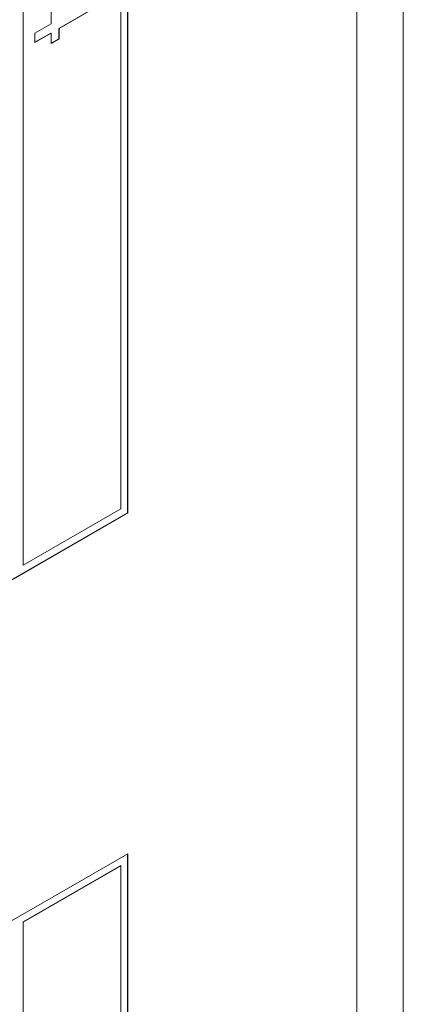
# Model space of a CAD drawing. Header units: millimetres. Extents: x 22 to 278, y 61 to 167.
# Tile 89 of 148: x 216 to 222, y 104 to 119. Entities that reach past the tile are written whole.
import ezdxf

# ---------------------------------------------------------------- set-up
doc = ezdxf.new("R2010")
doc.units = ezdxf.units.MM
doc.layers.get('0').update_dxf_attribs({"lineweight": 15})

msp = doc.modelspace()

# ---------------------------------------------------------------- linework, layer by layer
for p, q in [((221.7296, 140.8553), (221.7296, 81.6561)), ((221.0225, 140.4471), (221.0225, 81.2479)), ((221.0225, 85.3306), (221.0225, 136.3644)), ((217.5365, 111.4316), (217.5365, 130.3304)), ((217.54, 111.4296), (217.54, 130.3325)), ((217.4339, 111.4908), (217.4339, 130.1488)), ((215.9455, 129.2936), (215.9455, 110.6356)), ((215.949, 129.2915), (215.949, 110.6336)), ((216.3706, 118.8712), (216.3706, 119.4051)), ((217.1149, 119.1637), (216.4894, 118.8026)), ((217.1185, 119.1616), (216.4929, 118.8005)), ((216.1258, 118.7299), (216.3706, 118.8712)), ((216.367, 118.7319), (216.1258, 118.5926)), ((216.3706, 118.7299), (216.1258, 118.5886)), ((216.1258, 118.5886), (216.1258, 118.7299)), ((216.367, 118.7319), (216.3706, 118.7299)), ((216.3706, 118.5728), (216.3706, 118.7299)), ((216.4894, 118.8026), (216.4894, 118.6455)), ((216.4894, 118.8026), (216.4929, 118.8005)), ((216.4929, 118.8005), (216.4929, 118.6435)), ((216.4894, 118.6455), (216.3706, 118.5769)), ((216.4929, 118.6435), (216.3706, 118.5728)), ((216.4894, 118.6455), (216.4929, 118.6435)), ((215.949, 110.6336), (217.4339, 111.4908)), ((190.7407, 95.9627), (217.5365, 111.4316)), ((190.7407, 95.9586), (217.54, 111.4296)), ((217.5365, 111.4316), (217.54, 111.4296)), ((215.9455, 110.6356), (215.949, 110.6336)), ((217.54, 106.2445), (193.5691, 92.4064)), ((217.5365, 87.3437), (217.5365, 106.2425)), ((217.54, 87.3416), (217.54, 106.2445)), ((217.4304, 106.0629), (215.9455, 105.2056)), ((217.4339, 106.0608), (215.949, 105.2036)), ((217.4304, 106.0629), (217.4339, 106.0608)), ((217.4339, 87.4029), (217.4339, 106.0608)), ((215.9455, 105.2056), (215.9455, 86.5477)), ((215.9455, 105.2056), (215.949, 105.2036)), ((215.949, 105.2036), (215.949, 86.5456))]:
    msp.add_line(p, q)

doc.saveas('drawing.dxf')
